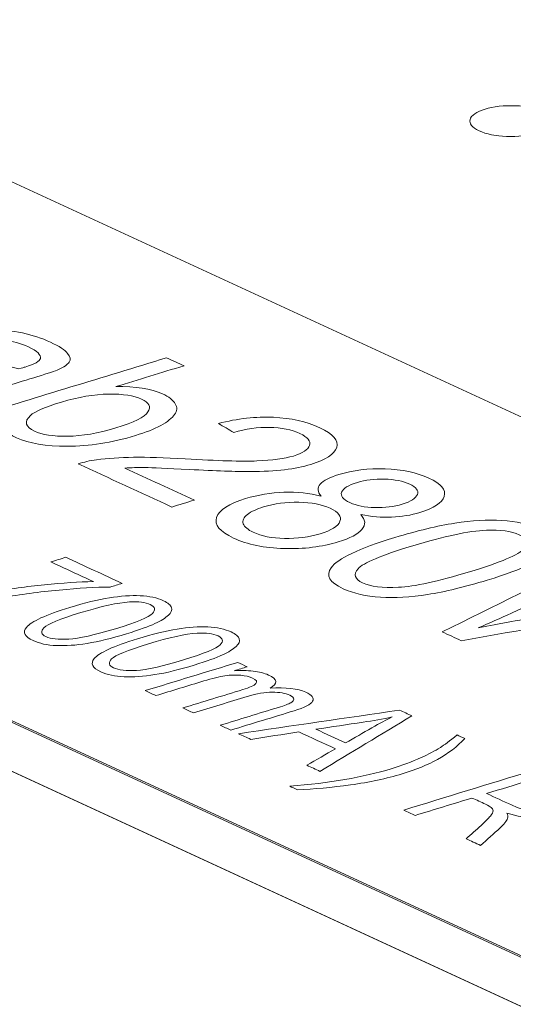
# Model space of a CAD drawing. Header units: inches. Extents: x 513 to 854, y 267 to 501.
# Tile 14 of 214: x 591.65 to 594.65, y 331.3 to 337.28. Entities that reach past the tile are written whole.
import ezdxf

# ---------------------------------------------------------------- set-up
doc = ezdxf.new("R2010")
doc.units = ezdxf.units.IN
doc.header["$MEASUREMENT"] = 0
doc.layers.add('1', color=7, linetype='Continuous')

# ---------------------------------------------------------------- blocks, each defined once
blk = doc.blocks.new('block 2409')
at = {"layer": '1', "color": 155, "lineweight": 18, "true_color": 0x4c7299}
blk.add_lwpolyline([(599.5765, 332.6189), (575.5901, 343.6836)], dxfattribs=at)
blk = doc.blocks.new('block 2596')
at = {"layer": '1', "color": 155, "lineweight": 18, "true_color": 0x4c7299}
blk.add_lwpolyline([(571.3243, 342.3803), (595.3106, 331.3156)], dxfattribs=at)
blk = doc.blocks.new('block 3493')
at = {"layer": '1', "color": 155, "lineweight": 18, "true_color": 0x4c7299}
blk.add_lwpolyline([(571.3243, 342.371), (595.3106, 331.3063)], dxfattribs=at)
blk = doc.blocks.new('block 4159')
at = {"layer": '1', "color": 18, "lineweight": 13, "true_color": 0x4c0000}
blk.add_lwpolyline([(619.7537, 319.7335), (548.3492, 352.6719)], dxfattribs=at)
blk = doc.blocks.new('block 4165')
at = {"layer": '1', "color": 18, "lineweight": 13, "true_color": 0x4c0000}
blk.add_lwpolyline([(619.7537, 319.7335), (548.3492, 352.6719)], dxfattribs=at)
blk = doc.blocks.new('block 6582')
at = {"layer": '1', "color": 155, "lineweight": 18, "true_color": 0x4c7299}
blk.add_lwpolyline([(619.7537, 319.7335), (548.3492, 352.6719)], dxfattribs=at)
blk = doc.blocks.new('block 6623')
at = {"layer": '1', "color": 18, "lineweight": 18, "true_color": 0x4c0000}
blk.add_lwpolyline([(619.7537, 319.7335), (571.28, 342.0941), (559.1615, 347.6842), (553.1023, 350.4793)], dxfattribs=at)
blk = doc.blocks.new('block 6648')
at = {"layer": '1', "color": 18, "lineweight": 18, "true_color": 0x4c0000}
blk.add_lwpolyline([(594.4743, 336.7405), (594.4934, 336.7458), (594.5142, 336.7505), (594.5365, 336.7544), (594.5599, 336.7576), (594.5842, 336.7598), (594.6091, 336.7612), (594.6589, 336.761), (594.6831, 336.7596), (594.7064, 336.7574), (594.7501, 336.7505), (594.771, 336.7458), (594.7909, 336.7403), (594.8094, 336.734), (594.8262, 336.727), (594.841, 336.7194), (594.8537, 336.7113), (594.8641, 336.7029), (594.8721, 336.6942), (594.8778, 336.6855), (594.8812, 336.6767), (594.8823, 336.6677), (594.8811, 336.6585), (594.8775, 336.6493), (594.8714, 336.6402), (594.8628, 336.6313), (594.852, 336.6229), (594.839, 336.6149), (594.8242, 336.6075), (594.8077, 336.6008), (594.7901, 336.5949), (594.771, 336.5896), (594.7502, 336.5849), (594.728, 336.581), (594.7045, 336.5778), (594.6802, 336.5755), (594.6553, 336.5742), (594.6055, 336.5743), (594.5813, 336.5758), (594.5581, 336.578), (594.5143, 336.5849), (594.4934, 336.5896), (594.4735, 336.5951), (594.455, 336.6014), (594.4382, 336.6084), (594.4234, 336.616), (594.4107, 336.6241), (594.4003, 336.6325), (594.3923, 336.6412), (594.3867, 336.6499), (594.3833, 336.6586), (594.3821, 336.6677), (594.3833, 336.6768), (594.387, 336.6861), (594.3931, 336.6952), (594.4016, 336.704), (594.4125, 336.7125), (594.4254, 336.7205), (594.4403, 336.7279), (594.4567, 336.7346), (594.4743, 336.7405)], dxfattribs=at)
blk = doc.blocks.new('block 6791')
at = {"layer": '1', "color": 18, "lineweight": 13, "true_color": 0x4c0000}
blk.add_lwpolyline([(594.4743, 336.7405), (594.4934, 336.7458), (594.5142, 336.7505), (594.5365, 336.7544), (594.5599, 336.7576), (594.5842, 336.7598), (594.6091, 336.7612), (594.6589, 336.761), (594.6831, 336.7596), (594.7064, 336.7574), (594.7501, 336.7505), (594.771, 336.7458), (594.7909, 336.7403), (594.8094, 336.734), (594.8262, 336.727), (594.841, 336.7194), (594.8537, 336.7113), (594.8641, 336.7029), (594.8721, 336.6942), (594.8778, 336.6855), (594.8812, 336.6767), (594.8823, 336.6677), (594.8811, 336.6585), (594.8775, 336.6493), (594.8714, 336.6402), (594.8628, 336.6313), (594.852, 336.6229), (594.839, 336.6149), (594.8242, 336.6075), (594.8077, 336.6008), (594.7901, 336.5949), (594.771, 336.5896), (594.7502, 336.5849), (594.728, 336.581), (594.7045, 336.5778), (594.6802, 336.5755), (594.6553, 336.5742), (594.6055, 336.5743), (594.5813, 336.5758), (594.5581, 336.578), (594.5143, 336.5849), (594.4934, 336.5896), (594.4735, 336.5951), (594.455, 336.6014), (594.4382, 336.6084), (594.4234, 336.616), (594.4107, 336.6241), (594.4003, 336.6325), (594.3923, 336.6412), (594.3867, 336.6499), (594.3833, 336.6586), (594.3821, 336.6677), (594.3833, 336.6768), (594.387, 336.6861), (594.3931, 336.6952), (594.4016, 336.704), (594.4125, 336.7125), (594.4254, 336.7205), (594.4403, 336.7279), (594.4567, 336.7346), (594.4743, 336.7405)], dxfattribs=at)
blk = doc.blocks.new('block 6838')
at = {"layer": '1', "color": 18, "lineweight": 13, "true_color": 0x4c0000}
blk.add_lwpolyline([(619.7537, 319.7335), (571.28, 342.0941), (559.1615, 347.6842), (553.1023, 350.4793)], dxfattribs=at)
blk = doc.blocks.new('block 7061')
at = {"layer": '1', "color": 18, "lineweight": 18, "true_color": 0x4c0000}
blk.add_open_spline([(593.733, 333.0176), (593.6378, 333.0033), (593.5426, 332.989), (593.4473, 332.9748), (593.5072, 332.9472), (593.567, 332.9196), (593.6268, 332.892), (593.68, 332.9224), (593.7332, 332.9527), (593.7864, 332.9831), (593.8349, 333.0108), (593.8759, 333.033), (593.9096, 333.0495), (593.8533, 333.0375), (593.7944, 333.0268), (593.733, 333.0176)], degree=3, knots=[0, 0, 0, 0, 1, 1, 1, 2, 2, 2, 3, 3, 3, 4, 4, 4, 5, 5, 5, 5], dxfattribs=at)
blk = doc.blocks.new('block 7068')
at = {"layer": '1', "color": 18, "lineweight": 18, "true_color": 0x4c0000}
blk.add_open_spline([(592.3136, 333.7476), (592.2438, 333.7436), (592.1452, 333.7221), (592.0181, 333.6832), (591.8907, 333.6443), (591.8161, 333.6137), (591.7944, 333.5915), (591.7725, 333.5692), (591.7766, 333.5512), (591.8064, 333.5374), (591.8363, 333.5236), (591.8824, 333.5185), (591.9452, 333.5221), (592.0078, 333.5257), (592.1028, 333.5468), (592.2298, 333.5856), (592.3574, 333.6245), (592.432, 333.6552), (592.4536, 333.6774), (592.4752, 333.6996), (592.471, 333.7177), (592.4407, 333.7317), (592.4109, 333.7455), (592.3684, 333.7508), (592.3136, 333.7476)], degree=3, knots=[0, 0, 0, 0, 1, 1, 1, 2, 2, 2, 3, 3, 3, 4, 4, 4, 5, 5, 5, 6, 6, 6, 7, 7, 7, 8, 8, 8, 8], dxfattribs=at)
blk = doc.blocks.new('block 7069')
at = {"layer": '1', "color": 18, "lineweight": 18, "true_color": 0x4c0000}
blk.add_open_spline([(592.0998, 333.4038), (592.1294, 333.4396), (592.2171, 333.4798), (592.3627, 333.5242), (592.4544, 333.5523), (592.5346, 333.5719), (592.6034, 333.583), (592.672, 333.5942), (592.7345, 333.5985), (592.7902, 333.5961), (592.846, 333.5936), (592.8931, 333.5834), (592.9315, 333.5657), (592.96, 333.5526), (592.9766, 333.5385), (592.9811, 333.5235), (592.9857, 333.5085), (592.9794, 333.4929), (592.9618, 333.4769), (592.9442, 333.4608), (592.9167, 333.444), (592.8795, 333.4265), (592.8421, 333.4089), (592.7848, 333.3884), (592.708, 333.365), (592.617, 333.3371), (592.5372, 333.3176), (592.4685, 333.3064), (592.3998, 333.2952), (592.3375, 333.2909), (592.2816, 333.2933), (592.2256, 333.2956), (592.1782, 333.3058), (592.1395, 333.3237), (592.0884, 333.3473), (592.0751, 333.3739), (592.0998, 333.4038)], degree=3, knots=[0, 0, 0, 0, 1, 1, 1, 2, 2, 2, 3, 3, 3, 4, 4, 4, 5, 5, 5, 6, 6, 6, 7, 7, 7, 8, 8, 8, 9, 9, 9, 10, 10, 10, 11, 11, 11, 12, 12, 12, 12], dxfattribs=at)
blk = doc.blocks.new('block 7070')
at = {"layer": '1', "color": 18, "lineweight": 18, "true_color": 0x4c0000}
blk.add_open_spline([(593.0504, 332.9137), (593.0256, 332.9251), (593.0008, 332.9365), (592.9761, 332.948), (593.3024, 332.9957), (593.6287, 333.0434), (593.955, 333.0911), (593.9802, 333.0795), (594.0054, 333.0679), (594.0306, 333.0563), (593.8443, 332.944), (593.6579, 332.8317), (593.4716, 332.7194), (593.445, 332.7316), (593.4184, 332.7439), (593.3918, 332.7562), (593.4495, 332.7896), (593.5073, 332.823), (593.565, 332.8565), (593.4912, 332.8905), (593.4174, 332.9245), (593.3436, 332.9586), (593.2459, 332.9436), (593.1482, 332.9286), (593.0504, 332.9137)], degree=3, knots=[0, 0, 0, 0, 1, 1, 1, 2, 2, 2, 3, 3, 3, 4, 4, 4, 5, 5, 5, 6, 6, 6, 7, 7, 7, 8, 8, 8, 8], dxfattribs=at)
blk = doc.blocks.new('block 7074')
at = {"layer": '1', "color": 18, "lineweight": 18, "true_color": 0x4c0000}
blk.add_open_spline([(592.0949, 333.8713), (592.0085, 333.9111), (591.9221, 333.951), (591.8356, 333.9909), (591.8661, 334.0002), (591.8966, 334.0095), (591.9271, 334.0188), (592.0414, 333.9661), (592.1556, 333.9134), (592.2699, 333.8607), (592.2452, 333.8532), (592.2205, 333.8457), (592.1959, 333.8381), (592.1095, 333.8376), (592.0064, 333.8316), (591.8861, 333.8203), (591.7659, 333.8091), (591.6506, 333.7934), (591.5407, 333.7736), (591.4628, 333.7596), (591.3832, 333.7419), (591.3025, 333.72), (591.2802, 333.7303), (591.2579, 333.7405), (591.2356, 333.7508), (591.2973, 333.7691), (591.3793, 333.7879), (591.4815, 333.8071), (591.5834, 333.8262), (591.6892, 333.8413), (591.7986, 333.8523), (591.9083, 333.8633), (592.0071, 333.8697), (592.0949, 333.8713)], degree=3, knots=[0, 0, 0, 0, 1, 1, 1, 2, 2, 2, 3, 3, 3, 4, 4, 4, 5, 5, 5, 6, 6, 6, 7, 7, 7, 8, 8, 8, 9, 9, 9, 10, 10, 10, 11, 11, 11, 11], dxfattribs=at)
blk = doc.blocks.new('block 7078')
at = {"layer": '1', "color": 18, "lineweight": 18, "true_color": 0x4c0000}
blk.add_open_spline([(594.7407, 332.663), (594.6552, 332.6369), (594.5696, 332.6107), (594.4841, 332.5846), (594.5343, 332.5614), (594.5846, 332.5383), (594.6348, 332.5151), (594.6667, 332.5004), (594.6966, 332.4903), (594.7243, 332.4849), (594.7522, 332.4795), (594.7813, 332.4779), (594.8121, 332.4802), (594.8428, 332.4823), (594.8707, 332.4872), (594.8957, 332.4949), (594.9324, 332.5061), (594.9534, 332.5195), (594.9589, 332.5351), (594.9644, 332.5507), (594.9475, 332.5676), (594.9083, 332.5857), (594.8524, 332.6115), (594.7965, 332.6372), (594.7407, 332.663)], degree=3, knots=[0, 0, 0, 0, 1, 1, 1, 2, 2, 2, 3, 3, 3, 4, 4, 4, 5, 5, 5, 6, 6, 6, 7, 7, 7, 8, 8, 8, 8], dxfattribs=at)
blk = doc.blocks.new('block 7095')
at = {"layer": '1', "color": 18, "lineweight": 18, "true_color": 0x4c0000}
blk.add_open_spline([(592.725, 333.5578), (592.6552, 333.5538), (592.5567, 333.5323), (592.4295, 333.4934), (592.3021, 333.4545), (592.2276, 333.4239), (592.2058, 333.4017), (592.184, 333.3794), (592.188, 333.3614), (592.2178, 333.3476), (592.2478, 333.3338), (592.2939, 333.3287), (592.3567, 333.3323), (592.4192, 333.3359), (592.5143, 333.357), (592.6413, 333.3958), (592.7688, 333.4347), (592.8435, 333.4654), (592.865, 333.4876), (592.8866, 333.5098), (592.8824, 333.5279), (592.8521, 333.5419), (592.8223, 333.5557), (592.7798, 333.561), (592.725, 333.5578)], degree=3, knots=[0, 0, 0, 0, 1, 1, 1, 2, 2, 2, 3, 3, 3, 4, 4, 4, 5, 5, 5, 6, 6, 6, 7, 7, 7, 8, 8, 8, 8], dxfattribs=at)
blk = doc.blocks.new('block 7104')
at = {"layer": '1', "color": 18, "lineweight": 18, "true_color": 0x4c0000}
blk.add_open_spline([(591.6883, 333.5936), (591.718, 333.6294), (591.8056, 333.6695), (591.9513, 333.714), (592.0429, 333.7421), (592.1231, 333.7617), (592.1919, 333.7728), (592.2605, 333.7839), (592.3231, 333.7883), (592.3788, 333.7859), (592.4346, 333.7834), (592.4816, 333.7732), (592.5201, 333.7555), (592.5486, 333.7424), (592.5651, 333.7283), (592.5697, 333.7133), (592.5742, 333.6983), (592.568, 333.6827), (592.5504, 333.6667), (592.5328, 333.6506), (592.5053, 333.6338), (592.468, 333.6163), (592.4306, 333.5987), (592.3734, 333.5782), (592.2966, 333.5547), (592.2055, 333.5269), (592.1257, 333.5074), (592.0571, 333.4962), (591.9883, 333.485), (591.9261, 333.4807), (591.8702, 333.4831), (591.8141, 333.4854), (591.7668, 333.4956), (591.728, 333.5135), (591.677, 333.537), (591.6636, 333.5637), (591.6883, 333.5936)], degree=3, knots=[0, 0, 0, 0, 1, 1, 1, 2, 2, 2, 3, 3, 3, 4, 4, 4, 5, 5, 5, 6, 6, 6, 7, 7, 7, 8, 8, 8, 9, 9, 9, 10, 10, 10, 11, 11, 11, 12, 12, 12, 12], dxfattribs=at)
blk = doc.blocks.new('block 7105')
at = {"layer": '1', "color": 18, "lineweight": 18, "true_color": 0x4c0000}
blk.add_open_spline([(592.4747, 333.1793), (592.453, 333.1893), (592.4313, 333.1993), (592.4096, 333.2093), (592.5969, 333.2665), (592.7842, 333.3237), (592.9715, 333.3809), (592.9909, 333.372), (593.0103, 333.3631), (593.0297, 333.3541), (593.0033, 333.3461), (592.977, 333.3381), (592.9507, 333.33), (592.9903, 333.3329), (593.0285, 333.3323), (593.0653, 333.3281), (593.102, 333.324), (593.1333, 333.3161), (593.1587, 333.3043), (593.1872, 333.2912), (593.2018, 333.2778), (593.2026, 333.2641), (593.2035, 333.2505), (593.1922, 333.2372), (593.1687, 333.2243), (593.2645, 333.2303), (593.3369, 333.2222), (593.3855, 333.1997), (593.4236, 333.1822), (593.4374, 333.1639), (593.4269, 333.145), (593.4164, 333.1262), (593.3793, 333.1069), (593.3152, 333.0873), (593.1866, 333.048), (593.058, 333.0088), (592.9294, 332.9695), (592.9079, 332.9794), (592.8864, 332.9893), (592.8648, 332.9993), (592.9828, 333.0353), (593.1008, 333.0714), (593.2188, 333.1074), (593.2569, 333.1191), (593.2821, 333.1284), (593.2946, 333.1355), (593.3072, 333.1426), (593.3131, 333.1502), (593.3122, 333.1584), (593.3114, 333.1667), (593.3035, 333.1742), (593.2886, 333.1811), (593.2617, 333.1936), (593.2259, 333.1999), (593.1819, 333.2001), (593.1379, 333.2002), (593.087, 333.1915), (593.0291, 333.1738), (592.9203, 333.1406), (592.8115, 333.1073), (592.7027, 333.0741), (592.681, 333.0841), (592.6593, 333.0941), (592.6376, 333.1041), (592.7593, 333.1413), (592.881, 333.1784), (593.0027, 333.2156), (593.045, 333.2285), (593.0713, 333.2407), (593.082, 333.2521), (593.0926, 333.2634), (593.0858, 333.2747), (593.0617, 333.2858), (593.0434, 333.2942), (593.0193, 333.2999), (592.9898, 333.3027), (592.9601, 333.3055), (592.9282, 333.3045), (592.894, 333.2994), (592.8599, 333.2943), (592.8173, 333.284), (592.7661, 333.2683), (592.669, 333.2386), (592.5718, 333.209), (592.4747, 333.1793)], degree=3, knots=[0, 0, 0, 0, 1, 1, 1, 2, 2, 2, 3, 3, 3, 4, 4, 4, 5, 5, 5, 6, 6, 6, 7, 7, 7, 8, 8, 8, 9, 9, 9, 10, 10, 10, 11, 11, 11, 12, 12, 12, 13, 13, 13, 14, 14, 14, 15, 15, 15, 16, 16, 16, 17, 17, 17, 18, 18, 18, 19, 19, 19, 20, 20, 20, 21, 21, 21, 22, 22, 22, 23, 23, 23, 24, 24, 24, 25, 25, 25, 26, 26, 26, 27, 27, 27, 28, 28, 28, 28], dxfattribs=at)
blk = doc.blocks.new('block 7106')
at = {"layer": '1', "color": 18, "lineweight": 18, "true_color": 0x4c0000}
blk.add_open_spline([(593.6575, 332.6373), (593.5437, 332.6216), (593.4359, 332.6118), (593.334, 332.608), (593.3185, 332.6152), (593.3029, 332.6224), (593.2874, 332.6295), (593.5286, 332.6481), (593.7341, 332.6832), (593.9037, 332.735), (593.97, 332.7553), (594.0307, 332.7778), (594.0856, 332.8025), (594.1298, 332.8225), (594.1695, 332.8433), (594.2037, 332.8649), (594.2258, 332.879), (594.2595, 332.904), (594.3043, 332.9402), (594.3198, 332.9331), (594.3353, 332.9259), (594.3509, 332.9187), (594.3074, 332.8708), (594.252, 332.8282), (594.1846, 332.7909), (594.1264, 332.7588), (594.055, 332.7301), (593.9711, 332.7044), (593.8759, 332.6753), (593.7713, 332.6529), (593.6575, 332.6373)], degree=3, knots=[0, 0, 0, 0, 1, 1, 1, 2, 2, 2, 3, 3, 3, 4, 4, 4, 5, 5, 5, 6, 6, 6, 7, 7, 7, 8, 8, 8, 9, 9, 9, 10, 10, 10, 10], dxfattribs=at)
blk = doc.blocks.new('block 7110')
at = {"layer": '1', "color": 18, "lineweight": 18, "true_color": 0x4c0000}
blk.add_open_spline([(594.0508, 332.4522), (594.0274, 332.463), (594.004, 332.4738), (593.9806, 332.4846), (594.2391, 332.5636), (594.4977, 332.6426), (594.7562, 332.7216), (594.8345, 332.6854), (594.9128, 332.6493), (594.9911, 332.6132), (595.0383, 332.5914), (595.0672, 332.5728), (595.0779, 332.5572), (595.0886, 332.5415), (595.0833, 332.525), (595.063, 332.5075), (595.0426, 332.4899), (595.0105, 332.4746), (594.9679, 332.4616), (594.9129, 332.4448), (594.8544, 332.4362), (594.7923, 332.4359), (594.7304, 332.4356), (594.6687, 332.4456), (594.6078, 332.4659), (594.6133, 332.4534), (594.6144, 332.4429), (594.6114, 332.4346), (594.6042, 332.4168), (594.5893, 332.3973), (594.5663, 332.3763), (594.5273, 332.3405), (594.487, 332.305), (594.4473, 332.2693), (594.418, 332.2828), (594.3886, 332.2964), (594.3593, 332.3099), (594.3897, 332.3371), (594.4201, 332.3643), (594.4505, 332.3915), (594.477, 332.4152), (594.4953, 332.4339), (594.5068, 332.4476), (594.5183, 332.4612), (594.5236, 332.4719), (594.5231, 332.4798), (594.5226, 332.4877), (594.5188, 332.4947), (594.5118, 332.5008), (594.5063, 332.5053), (594.4945, 332.5116), (594.4765, 332.52), (594.4494, 332.5325), (594.4223, 332.545), (594.3952, 332.5575), (594.2804, 332.5224), (594.1656, 332.4873), (594.0508, 332.4522)], degree=3, knots=[0, 0, 0, 0, 1, 1, 1, 2, 2, 2, 3, 3, 3, 4, 4, 4, 5, 5, 5, 6, 6, 6, 7, 7, 7, 8, 8, 8, 9, 9, 9, 10, 10, 10, 11, 11, 11, 12, 12, 12, 13, 13, 13, 14, 14, 14, 15, 15, 15, 16, 16, 16, 17, 17, 17, 18, 18, 18, 19, 19, 19, 19], dxfattribs=at)
blk = doc.blocks.new('block 7114')
at = {"layer": '1', "color": 18, "lineweight": 18, "true_color": 0x4c0000}
blk.add_open_spline([(593.2524, 334.4138), (593.332, 334.4163), (593.407, 334.4084), (593.4779, 334.3898), (593.4558, 334.4167), (593.4544, 334.441), (593.4735, 334.4631), (593.4925, 334.4851), (593.5302, 334.5047), (593.5861, 334.5218), (593.6707, 334.5476), (593.7645, 334.5591), (593.8669, 334.5559), (593.9697, 334.5528), (594.0584, 334.534), (594.133, 334.4996), (594.2083, 334.4648), (594.2391, 334.428), (594.226, 334.3889), (594.2128, 334.3497), (594.1637, 334.3172), (594.0791, 334.2914), (594.025, 334.2749), (593.9679, 334.2653), (593.9068, 334.2627), (593.8459, 334.2601), (593.7835, 334.2655), (593.719, 334.2786), (593.7486, 334.2471), (593.7511, 334.217), (593.7268, 334.1885), (593.7025, 334.1599), (593.6545, 334.1347), (593.5825, 334.1127), (593.4831, 334.0823), (593.3735, 334.0687), (593.254, 334.072), (593.134, 334.0754), (593.0316, 334.0966), (592.9467, 334.1357), (592.8617, 334.1749), (592.8272, 334.2169), (592.8435, 334.2616), (592.8596, 334.3063), (592.918, 334.3443), (593.0198, 334.3754), (593.0954, 334.3985), (593.1731, 334.4113), (593.2524, 334.4138)], degree=3, knots=[0, 0, 0, 0, 1, 1, 1, 2, 2, 2, 3, 3, 3, 4, 4, 4, 5, 5, 5, 6, 6, 6, 7, 7, 7, 8, 8, 8, 9, 9, 9, 10, 10, 10, 11, 11, 11, 12, 12, 12, 13, 13, 13, 14, 14, 14, 15, 15, 15, 16, 16, 16, 16], dxfattribs=at)
blk = doc.blocks.new('block 7116')
at = {"layer": '1', "color": 18, "lineweight": 18, "true_color": 0x4c0000}
blk.add_open_spline([(594.3303, 333.5128), (594.2916, 333.5306), (594.2528, 333.5485), (594.2141, 333.5664), (594.5258, 333.72), (594.8376, 333.8735), (595.1493, 334.0271), (595.1882, 334.0092), (595.2271, 333.9912), (595.2659, 333.9733), (595.0554, 333.8755), (594.8449, 333.7777), (594.6344, 333.6799), (594.568, 333.6491), (594.501, 333.6191), (594.4326, 333.5904), (594.5787, 333.6182), (594.6632, 333.6342), (594.6862, 333.6382), (595.0026, 333.6931), (595.3191, 333.7479), (595.6356, 333.8028), (595.6814, 333.7817), (595.7272, 333.7605), (595.7729, 333.7394), (595.6177, 333.6605), (595.4624, 333.5816), (595.3072, 333.5026), (595.1917, 333.4439), (595.0771, 333.3915), (594.9625, 333.346), (595.047, 333.3634), (595.1455, 333.3825), (595.2583, 333.4035), (595.5533, 333.4583), (595.8467, 333.5143), (596.1409, 333.5697), (596.179, 333.5521), (596.2171, 333.5345), (596.2553, 333.5169), (595.7889, 333.4347), (595.3224, 333.3525), (594.856, 333.2703), (594.8194, 333.2872), (594.7828, 333.304), (594.7462, 333.3209), (594.9813, 333.439), (595.2163, 333.5572), (595.4514, 333.6753), (595.5104, 333.7049), (595.5466, 333.7231), (595.5609, 333.7295), (595.4983, 333.7173), (595.4447, 333.7073), (595.399, 333.6994), (595.0421, 333.6378), (594.6865, 333.575), (594.3303, 333.5128)], degree=3, knots=[0, 0, 0, 0, 1, 1, 1, 2, 2, 2, 3, 3, 3, 4, 4, 4, 5, 5, 5, 6, 6, 6, 7, 7, 7, 8, 8, 8, 9, 9, 9, 10, 10, 10, 11, 11, 11, 12, 12, 12, 13, 13, 13, 14, 14, 14, 15, 15, 15, 16, 16, 16, 17, 17, 17, 18, 18, 18, 19, 19, 19, 19], dxfattribs=at)
blk = doc.blocks.new('block 7117')
at = {"layer": '1', "color": 18, "lineweight": 18, "true_color": 0x4c0000}
blk.add_open_spline([(593.5387, 333.9553), (593.5788, 334.011), (593.7082, 334.0723), (593.9266, 334.139), (594.0641, 334.181), (594.1852, 334.2101), (594.29, 334.2261), (594.3945, 334.242), (594.4907, 334.2474), (594.5774, 334.2423), (594.6643, 334.2372), (594.7388, 334.2201), (594.8013, 334.1913), (594.8475, 334.17), (594.8755, 334.1475), (594.885, 334.1237), (594.8944, 334.1), (594.8873, 334.0756), (594.8626, 334.0507), (594.838, 334.0258), (594.7981, 333.9999), (594.7432, 333.9732), (594.6881, 333.9464), (594.6027, 333.9154), (594.4875, 333.8803), (594.3509, 333.8385), (594.2305, 333.8096), (594.1259, 333.7935), (594.0211, 333.7774), (593.9254, 333.7721), (593.8384, 333.7771), (593.7512, 333.7821), (593.6762, 333.7992), (593.6132, 333.8283), (593.5303, 333.8665), (593.5053, 333.9089), (593.5387, 333.9553)], degree=3, knots=[0, 0, 0, 0, 1, 1, 1, 2, 2, 2, 3, 3, 3, 4, 4, 4, 5, 5, 5, 6, 6, 6, 7, 7, 7, 8, 8, 8, 9, 9, 9, 10, 10, 10, 11, 11, 11, 12, 12, 12, 12], dxfattribs=at)
blk = doc.blocks.new('block 7118')
at = {"layer": '1', "color": 18, "lineweight": 18, "true_color": 0x4c0000}
blk.add_open_spline([(594.4826, 334.1836), (594.3751, 334.1788), (594.2259, 334.1472), (594.0351, 334.089), (593.844, 334.0306), (593.7335, 333.9841), (593.7034, 333.9496), (593.6731, 333.9149), (593.6824, 333.8865), (593.7308, 333.8642), (593.7794, 333.8418), (593.8517, 333.8326), (593.9484, 333.8368), (594.0447, 333.8411), (594.1886, 333.8721), (594.3791, 333.9303), (594.5704, 333.9888), (594.6811, 334.0354), (594.7109, 334.0698), (594.7408, 334.1043), (594.7314, 334.1329), (594.6821, 334.1557), (594.6337, 334.178), (594.567, 334.1873), (594.4826, 334.1836)], degree=3, knots=[0, 0, 0, 0, 1, 1, 1, 2, 2, 2, 3, 3, 3, 4, 4, 4, 5, 5, 5, 6, 6, 6, 7, 7, 7, 8, 8, 8, 8], dxfattribs=at)
blk = doc.blocks.new('block 7119')
at = {"layer": '1', "color": 18, "lineweight": 18, "true_color": 0x4c0000}
blk.add_open_spline([(593.8641, 334.4934), (593.8026, 334.495), (593.7475, 334.4884), (593.6987, 334.4735), (593.6437, 334.4567), (593.6119, 334.4369), (593.6033, 334.4141), (593.5946, 334.3913), (593.6112, 334.3703), (593.653, 334.351), (593.6937, 334.3323), (593.7442, 334.3222), (593.8049, 334.3207), (593.8657, 334.3191), (593.9209, 334.3263), (593.9712, 334.3416), (594.0236, 334.3576), (594.0543, 334.3773), (594.0631, 334.4006), (594.072, 334.4238), (594.0566, 334.4447), (594.0168, 334.463), (593.9763, 334.4817), (593.9256, 334.4919), (593.8641, 334.4934)], degree=3, knots=[0, 0, 0, 0, 1, 1, 1, 2, 2, 2, 3, 3, 3, 4, 4, 4, 5, 5, 5, 6, 6, 6, 7, 7, 7, 8, 8, 8, 8], dxfattribs=at)
blk = doc.blocks.new('block 7120')
at = {"layer": '1', "color": 18, "lineweight": 18, "true_color": 0x4c0000}
blk.add_open_spline([(593.3431, 334.3533), (593.2659, 334.3548), (593.1943, 334.3454), (593.1276, 334.325), (593.0868, 334.3125), (593.0543, 334.2972), (593.0308, 334.2791), (593.0072, 334.2608), (592.9984, 334.242), (593.0057, 334.2226), (593.013, 334.2033), (593.033, 334.1861), (593.0656, 334.171), (593.116, 334.1478), (593.1796, 334.1353), (593.2563, 334.1335), (593.3331, 334.1316), (593.4053, 334.1412), (593.4732, 334.1619), (593.5419, 334.183), (593.5818, 334.2081), (593.5929, 334.2375), (593.6039, 334.2669), (593.5843, 334.2933), (593.5335, 334.3167), (593.4837, 334.3397), (593.4203, 334.3518), (593.3431, 334.3533)], degree=3, knots=[0, 0, 0, 0, 1, 1, 1, 2, 2, 2, 3, 3, 3, 4, 4, 4, 5, 5, 5, 6, 6, 6, 7, 7, 7, 8, 8, 8, 9, 9, 9, 9], dxfattribs=at)
blk = doc.blocks.new('block 7121')
at = {"layer": '1', "color": 18, "lineweight": 18, "true_color": 0x4c0000}
blk.add_open_spline([(592.2866, 334.5608), (592.4272, 334.4959), (592.5678, 334.431), (592.7084, 334.3662), (592.6627, 334.3522), (592.6169, 334.3382), (592.5712, 334.3242), (592.3816, 334.4117), (592.1921, 334.4991), (592.0026, 334.5865), (592.0361, 334.5973), (592.0734, 334.6057), (592.114, 334.6111), (592.1809, 334.6204), (592.2555, 334.6255), (592.3383, 334.6263), (592.4211, 334.6272), (592.5259, 334.6238), (592.6527, 334.6164), (592.8501, 334.605), (592.9954, 334.601), (593.0888, 334.6042), (593.1824, 334.6075), (593.256, 334.6175), (593.3098, 334.634), (593.3667, 334.6513), (593.3993, 334.6728), (593.4084, 334.6985), (593.4174, 334.7241), (593.3976, 334.7482), (593.3497, 334.7703), (593.2986, 334.7939), (593.2373, 334.8062), (593.1656, 334.8077), (593.0937, 334.8093), (593.0211, 334.7989), (592.9478, 334.7768), (592.9166, 334.795), (592.8854, 334.8132), (592.8542, 334.8314), (592.9712, 334.8614), (593.0827, 334.874), (593.1886, 334.8693), (593.2947, 334.8645), (593.3884, 334.8431), (593.47, 334.8054), (593.5525, 334.7673), (593.5869, 334.7277), (593.5732, 334.6866), (593.5595, 334.6454), (593.5067, 334.6109), (593.4153, 334.583), (593.3686, 334.5687), (593.3157, 334.558), (593.2567, 334.5507), (593.1977, 334.5435), (593.127, 334.5398), (593.0445, 334.5397), (592.9623, 334.5397), (592.8398, 334.5438), (592.6769, 334.5523), (592.5415, 334.5593), (592.452, 334.5634), (592.4086, 334.5638), (592.365, 334.5642), (592.3241, 334.5633), (592.2866, 334.5608)], degree=3, knots=[0, 0, 0, 0, 1, 1, 1, 2, 2, 2, 3, 3, 3, 4, 4, 4, 5, 5, 5, 6, 6, 6, 7, 7, 7, 8, 8, 8, 9, 9, 9, 10, 10, 10, 11, 11, 11, 12, 12, 12, 13, 13, 13, 14, 14, 14, 15, 15, 15, 16, 16, 16, 17, 17, 17, 18, 18, 18, 19, 19, 19, 20, 20, 20, 21, 21, 21, 22, 22, 22, 22], dxfattribs=at)
blk = doc.blocks.new('block 7122')
at = {"layer": '1', "color": 18, "lineweight": 18, "true_color": 0x4c0000}
blk.add_open_spline([(591.5803, 334.8623), (591.5451, 334.8516), (591.5099, 334.8408), (591.4747, 334.8301), (591.442, 334.8451), (591.4092, 334.8602), (591.3765, 334.8753), (591.7643, 334.9938), (592.1521, 335.1123), (592.5399, 335.2308), (592.5751, 335.2145), (592.6103, 335.1983), (592.6456, 335.1821), (592.5072, 335.1398), (592.3688, 335.0975), (592.2304, 335.0552), (592.3509, 335.0578), (592.4457, 335.0431), (592.5148, 335.0112), (592.5531, 334.9935), (592.579, 334.9736), (592.5922, 334.9513), (592.6053, 334.9292), (592.6042, 334.9072), (592.5886, 334.8854), (592.5731, 334.8637), (592.5447, 334.8418), (592.5036, 334.8196), (592.4628, 334.7976), (592.4119, 334.7772), (592.3512, 334.7587), (592.2066, 334.7145), (592.0685, 334.6926), (591.9369, 334.6929), (591.8052, 334.6931), (591.7025, 334.7103), (591.6286, 334.7445), (591.5551, 334.7784), (591.5388, 334.8176), (591.5803, 334.8623)], degree=3, knots=[0, 0, 0, 0, 1, 1, 1, 2, 2, 2, 3, 3, 3, 4, 4, 4, 5, 5, 5, 6, 6, 6, 7, 7, 7, 8, 8, 8, 9, 9, 9, 10, 10, 10, 11, 11, 11, 12, 12, 12, 13, 13, 13, 13], dxfattribs=at)
blk = doc.blocks.new('block 7123')
at = {"layer": '1', "color": 18, "lineweight": 18, "true_color": 0x4c0000}
blk.add_open_spline([(592.1871, 335.01), (592.0992, 335.0089), (592.0037, 334.9927), (591.901, 334.9613), (591.8001, 334.9305), (591.7373, 334.9034), (591.7126, 334.8803), (591.6721, 334.8425), (591.6806, 334.8106), (591.7373, 334.7844), (591.7836, 334.7631), (591.8505, 334.753), (591.9383, 334.754), (592.0261, 334.7551), (592.124, 334.772), (592.2315, 334.8048), (592.3413, 334.8384), (592.4063, 334.8707), (592.4265, 334.9015), (592.4468, 334.9324), (592.4338, 334.9584), (592.388, 334.9795), (592.3418, 335.0008), (592.2747, 335.011), (592.1871, 335.01)], degree=3, knots=[0, 0, 0, 0, 1, 1, 1, 2, 2, 2, 3, 3, 3, 4, 4, 4, 5, 5, 5, 6, 6, 6, 7, 7, 7, 8, 8, 8, 8], dxfattribs=at)
blk = doc.blocks.new('block 7124')
at = {"layer": '1', "color": 18, "lineweight": 18, "true_color": 0x4c0000}
blk.add_open_spline([(591.1367, 334.986), (591.1551, 335.0001), (591.1829, 335.0139), (591.2194, 335.0275), (591.1353, 335.0318), (591.0658, 335.0394), (591.0113, 335.0504), (590.9565, 335.0615), (590.9086, 335.0766), (590.867, 335.0958), (590.7985, 335.1273), (590.7686, 335.1585), (590.7771, 335.1893), (590.7856, 335.2201), (590.8248, 335.2462), (590.8953, 335.2678), (590.9364, 335.2803), (590.9813, 335.2886), (591.029, 335.2926), (591.0772, 335.2966), (591.1228, 335.2966), (591.1658, 335.2925), (591.209, 335.2884), (591.2498, 335.2816), (591.2887, 335.2719), (591.3171, 335.2645), (591.3554, 335.2523), (591.4041, 335.2351), (591.5032, 335.2001), (591.5823, 335.1759), (591.6416, 335.1632), (591.6617, 335.169), (591.6744, 335.1727), (591.6794, 335.1742), (591.7378, 335.1921), (591.7687, 335.2093), (591.7727, 335.2257), (591.7782, 335.248), (591.7538, 335.2714), (591.7006, 335.296), (591.6508, 335.3189), (591.6027, 335.3322), (591.5554, 335.336), (591.5081, 335.3398), (591.4491, 335.335), (591.3778, 335.3221), (591.3498, 335.3399), (591.3217, 335.3577), (591.2937, 335.3755), (591.363, 335.3894), (591.4266, 335.397), (591.4847, 335.3983), (591.543, 335.3995), (591.6025, 335.3939), (591.6632, 335.3812), (591.7234, 335.3686), (591.7807, 335.3498), (591.8342, 335.3251), (591.8875, 335.3006), (591.922, 335.278), (591.9384, 335.2574), (591.9548, 335.2369), (591.958, 335.2192), (591.948, 335.2042), (591.938, 335.189), (591.9166, 335.1742), (591.8835, 335.1593), (591.8626, 335.1502), (591.8206, 335.1361), (591.7572, 335.1167), (591.6937, 335.0973), (591.6302, 335.0779), (591.5667, 335.0585), (591.4337, 335.0178), (591.352, 334.9912), (591.3215, 334.9783), (591.291, 334.9655), (591.2659, 334.951), (591.2469, 334.9351), (591.2102, 334.9521), (591.1734, 334.969), (591.1367, 334.986)], degree=3, knots=[0, 0, 0, 0, 1, 1, 1, 2, 2, 2, 3, 3, 3, 4, 4, 4, 5, 5, 5, 6, 6, 6, 7, 7, 7, 8, 8, 8, 9, 9, 9, 10, 10, 10, 11, 11, 11, 12, 12, 12, 13, 13, 13, 14, 14, 14, 15, 15, 15, 16, 16, 16, 17, 17, 17, 18, 18, 18, 19, 19, 19, 20, 20, 20, 21, 21, 21, 22, 22, 22, 23, 23, 23, 24, 24, 24, 25, 25, 25, 26, 26, 26, 27, 27, 27, 27], dxfattribs=at)

msp = doc.modelspace()

# ---------------------------------------------------------------- block references
at = {"layer": '1'}
for name in ['block 6623', 'block 6838', 'block 4159', 'block 4165', 'block 6582', 'block 2409', 'block 2596', 'block 3493', 'block 6648', 'block 6791', 'block 7124', 'block 7122', 'block 7123', 'block 7121', 'block 7114', 'block 7119', 'block 7120', 'block 7117', 'block 7118', 'block 7074', 'block 7116', 'block 7104', 'block 7068', 'block 7069', 'block 7095', 'block 7105', 'block 7070', 'block 7061', 'block 7106', 'block 7110', 'block 7078']:
    msp.add_blockref(name, (0, 0), dxfattribs=at)

doc.saveas('drawing.dxf')
